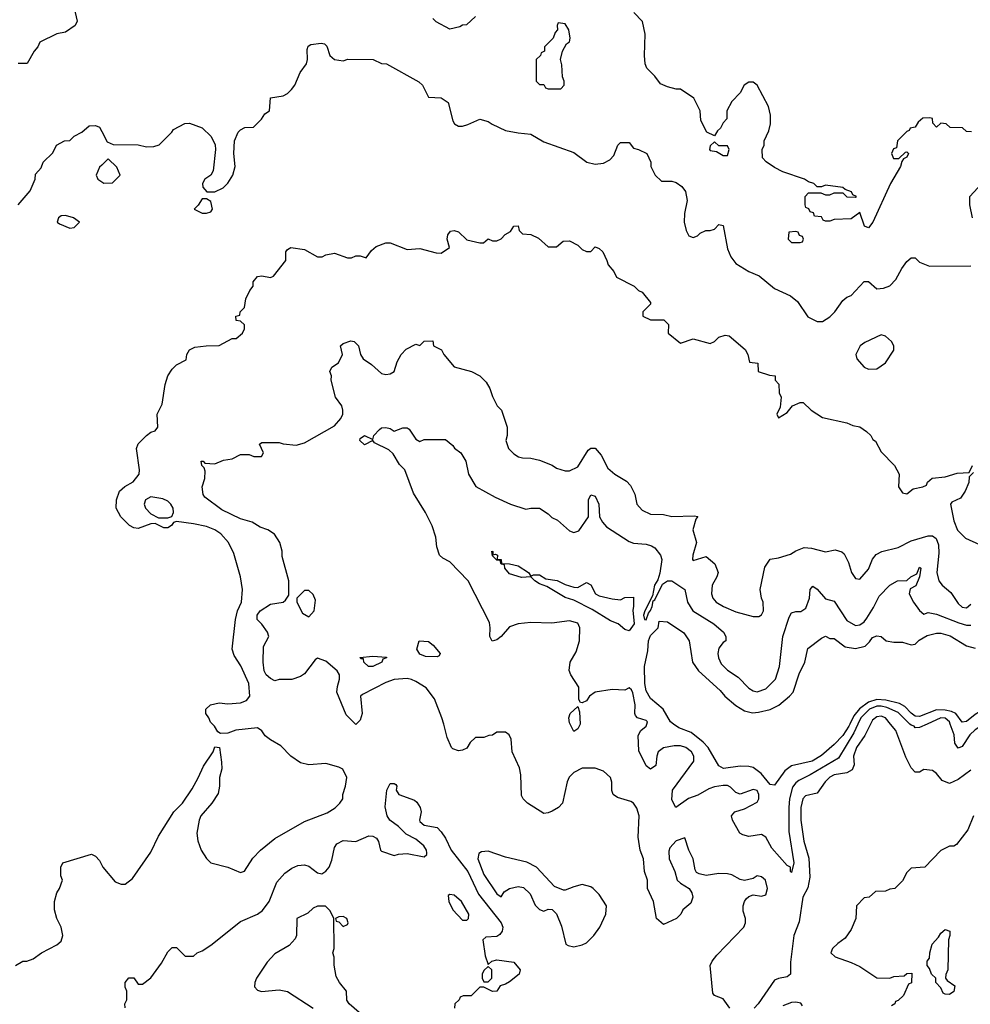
# Model space of a CAD drawing. Header units: inches. Extents: x 2348352 to 2479776, y 460422 to 613655.
# Tile 27 of 256: x 2389615 to 2394068, y 478688 to 483297. Entities that reach past the tile are written whole.
import ezdxf

# ---------------------------------------------------------------- set-up
doc = ezdxf.new("R2010")
doc.units = ezdxf.units.IN
doc.header["$MEASUREMENT"] = 0
for name, color, linetype in [('C3487', 7, 'Continuous'), ('C3488', 7, 'Continuous'), ('C3497', 7, 'Continuous'), ('C3498', 7, 'Continuous')]:
    doc.layers.add(name, color=color, linetype=linetype)

msp = doc.modelspace()

# ---------------------------------------------------------------- linework, layer by layer
at = {"layer": 'C3487', "color": 4, "elevation": 116}
msp.add_lwpolyline([(2389595.3, 478870), (2389630, 478890.5), (2389649.4, 478890.6), (2389679.3, 478900.7), (2389718, 478930), (2389790, 478966), (2389810, 478984.7), (2389817.2, 479010), (2389809, 479050), (2389789, 479090), (2389779, 479130), (2389779, 479170), (2389789, 479210), (2389802, 479230), (2389815.3, 479270), (2389808.7, 479290), (2389808.7, 479330), (2389818, 479350), (2389951.1, 479391.1), (2389970, 479382), (2389990, 479362), (2390000, 479340.2)], dxfattribs=at)
at = {"layer": 'C3488', "color": 4}
for points, elevation in [([(2390000, 483376.4), (2389987.3, 483372.7), (2389930, 483366), (2389886.3, 483353.7), (2389875.3, 483330), (2389884, 483290), (2389875.3, 483270), (2389830, 483238), (2389789, 483231), (2389710, 483192), (2389701.2, 483170), (2389684, 483150), (2389650, 483092), (2389608.7, 483091.3)], 128), ([(2389608.7, 482430), (2389664, 482496), (2389688, 482550), (2389690, 482574), (2389716.4, 482603.6), (2389726, 482630), (2389770, 482674), (2389788, 482710), (2389826, 482730), (2389850, 482732), (2389870, 482752), (2389906, 482770), (2389940.4, 482799.6), (2389970, 482802), (2389990, 482794), (2390000, 482774)], 124), ([(2390000, 482616), (2389990, 482606), (2389974, 482570), (2389982, 482550), (2390000, 482538.4)], 124)]:
    msp.add_lwpolyline(points, dxfattribs=dict(at, elevation=elevation))
at = {"layer": 'C3488', "color": 4, "elevation": 124}
msp.add_lwpolyline([(2389830, 482381.2), (2389810, 482379), (2389798, 482370), (2389791.3, 482350), (2389802, 482342), (2389850, 482321), (2389870, 482324.7), (2389895.3, 482350), (2389868, 482370)], close=True, dxfattribs=at)
at = {"layer": 'C3497', "color": 4}
for points, elevation in [([(2390000, 479340.2), (2390004.7, 479330), (2390062, 479262), (2390090, 479251.3), (2390110, 479251.3), (2390143.2, 479276.8), (2390230, 479401), (2390265.1, 479474.9), (2390337.2, 479590), (2390377.2, 479630), (2390422.5, 479697.5), (2390452.1, 479747.9), (2390476.5, 479803.5), (2390522, 479870), (2390530, 479894), (2390550.7, 479890.7), (2390561.4, 479821.4), (2390562, 479790), (2390550.8, 479750), (2390550.7, 479710), (2390544.5, 479675.5), (2390516, 479630), (2390464, 479570), (2390456.3, 479550), (2390445.5, 479490), (2390450, 479454), (2390464.7, 479410), (2390490.7, 479370.7), (2390510.8, 479350.8), (2390590, 479331), (2390650, 479304.7), (2390668.9, 479311.1), (2390707, 479373), (2390744, 479410), (2390810, 479464), (2390950, 479544), (2391054.8, 479585.2), (2391092.5, 479607.5), (2391115.3, 479630), (2391128.7, 479650), (2391128.7, 479670), (2391142, 479710), (2391148, 479750), (2391128.4, 479788.4), (2391110, 479798), (2391050, 479815.3), (2390970, 479809.2), (2390930, 479818), (2390885.2, 479850), (2390838.9, 479898.9), (2390790, 479926), (2390765.6, 479945.6), (2390750, 479968.7), (2390730, 479982), (2390628.2, 479971.8), (2390590, 479957.2), (2390555.3, 479955.3), (2390543.1, 479963.1), (2390528, 479990), (2390518, 480000)], 116), ([(2391192, 480000), (2391190, 479998), (2391188, 480000)], 112), ([(2392942, 478670), (2392910, 478714), (2392869, 478729), (2392861.2, 478741.2), (2392849.2, 478870), (2392858, 478890), (2392881, 478919), (2393006.6, 479050), (2393014.5, 479070), (2393014.5, 479090), (2393004.2, 479124.2), (2393004.2, 479150), (2393009.7, 479170.3), (2393018.3, 479181.7), (2393030, 479193.4), (2393050, 479200.5), (2393090, 479194), (2393110, 479201), (2393117, 479230), (2393109, 479270), (2393090, 479285.2), (2393070, 479289.2), (2393050, 479278), (2393010, 479267.3), (2392990, 479272), (2392950, 479294.5), (2392930, 479299.5), (2392890, 479300.9), (2392830, 479292), (2392798.4, 479298.4), (2392785.8, 479305.8), (2392778.4, 479318.4), (2392769.3, 479370), (2392749.2, 479410), (2392730, 479468), (2392690, 479454), (2392659.8, 479420.2), (2392655.3, 479404.7), (2392657.3, 479370), (2392684, 479310), (2392694.8, 479270), (2392710, 479254.8), (2392750.5, 479230.5), (2392762.8, 479210), (2392767.3, 479190), (2392758, 479162), (2392722, 479130), (2392712, 479110), (2392692, 479090), (2392630, 479062), (2392598, 479090), (2392584, 479170), (2392555.3, 479230), (2392555.3, 479270), (2392541.2, 479310), (2392537.2, 479370), (2392521.2, 479410), (2392512.7, 479470), (2392516.2, 479570), (2392506, 479606), (2392490, 479629.2), (2392477.6, 479637.6), (2392416, 479656), (2392395.3, 479670), (2392388.9, 479688.9), (2392388.9, 479728.9), (2392382, 479750), (2392350, 479779), (2392310, 479794), (2392250, 479793.2), (2392210, 479774), (2392188.3, 479751.7), (2392178.8, 479730), (2392157.3, 479630), (2392138.8, 479610), (2392110, 479592.3), (2392090, 479584), (2392070, 479582), (2391994, 479630), (2391974, 479650), (2391966.3, 479666.3), (2391962, 479762), (2391956, 479796), (2391922, 479870), (2391918, 479930), (2391908, 479950), (2391890, 479962), (2391850, 479962), (2391830, 479948), (2391812.7, 479947.3), (2391790, 479938), (2391750, 479938), (2391725.4, 479914.6), (2391710, 479888), (2391690, 479878), (2391670, 479875.3), (2391644.7, 479884.7), (2391638, 479890), (2391618, 479938), (2391601.3, 480000)], 112), ([(2392239.7, 480000), (2392230, 479978), (2392210, 479966), (2392193, 480000)], 108), ([(2393541.2, 480000), (2393521.7, 479958.3), (2393450, 479840.7), (2393318.2, 479761.8), (2393264.1, 479735.9), (2393250, 479725.1), (2393235.6, 479704.4), (2393220.2, 479650), (2393216.9, 479610), (2393217.2, 479497.2), (2393241, 479350), (2393230, 479306), (2393226, 479310), (2393226, 479330), (2393210, 479338), (2393138.6, 479418.6), (2393109.2, 479470), (2393090, 479483.7), (2393030, 479474), (2393002, 479482), (2392988.7, 479490), (2392954, 479550), (2392949, 479570), (2392964, 479590), (2393010, 479604), (2393070, 479634.8), (2393077.6, 479650), (2393077.6, 479670), (2393070, 479689), (2393050, 479694), (2392990, 479672.3), (2392970, 479679.3), (2392944.2, 479704.2), (2392930, 479711.8), (2392910, 479713.3), (2392870, 479706), (2392842.3, 479697.7), (2392792.1, 479667.9), (2392748.4, 479651.6), (2392689, 479609), (2392670, 479646), (2392673.2, 479690), (2392773.1, 479826.9), (2392772.3, 479850), (2392761.2, 479870), (2392735.3, 479890), (2392710, 479898), (2392681.4, 479898.6), (2392630, 479889), (2392606, 479870), (2392598.8, 479850), (2392594, 479806), (2392570, 479789.2), (2392550, 479804), (2392515.5, 479875.5), (2392512.7, 479947.3), (2392524, 479970), (2392549, 479990), (2392552.5, 480000)], 108), ([(2393503.4, 480000), (2393498.6, 479990), (2393470, 479946.6), (2393430, 479904.2), (2393370, 479852.3), (2393327.2, 479827.2), (2393230, 479805.2), (2393198.5, 479781.5), (2393150, 479714), (2393130, 479717.2), (2393088.3, 479768.3), (2393050, 479797), (2393030, 479802), (2392990, 479802.7), (2392912.3, 479792.3), (2392890, 479804), (2392839.6, 479890), (2392815.8, 479915.8), (2392760.4, 479960.4), (2392702.8, 479982.8), (2392677.4, 480000)], 104), ([(2393600.6, 480000), (2393572.9, 479947.1), (2393534.4, 479890), (2393521.3, 479850), (2393523, 479810), (2393514.4, 479785.6), (2393490, 479772.3), (2393430, 479762), (2393410, 479751.6), (2393388, 479730), (2393350, 479677.2), (2393295.9, 479664.1), (2393283, 479650), (2393274.4, 479610), (2393274.4, 479550), (2393288.1, 479451.9), (2393311.8, 479371.8), (2393316.7, 479283.3), (2393307.1, 479232.9), (2393283.1, 479190), (2393265.5, 479074.5), (2393241.3, 479010), (2393226.2, 478886.2), (2393226, 478830), (2393210, 478817.2), (2393170, 478809.6), (2393150, 478800.9), (2393074, 478690), (2393054.9, 478670)], 112), ([(2394070, 479784), (2394010, 479741.2), (2393970, 479721.2), (2393936.5, 479736.5), (2393910, 479768.7), (2393890, 479782), (2393850, 479788), (2393830, 479775.3), (2393810, 479775.3), (2393790, 479795.3), (2393764.9, 479844.9), (2393719.3, 479970), (2393694.3, 480000)], 112), ([(2393865.1, 480000), (2393830, 479984), (2393810, 479982), (2393804, 479990), (2393790, 479995.1), (2393785.1, 480000)], 108), ([(2394140.9, 480000), (2394130, 479997.6), (2394090, 479973.6), (2394064.9, 479950), (2394030, 479895.1), (2394010, 479887), (2393995.6, 479910), (2393991.5, 479950), (2393973.1, 480000)], 108), ([(2390108.7, 478671.3), (2390108, 478690), (2390118, 478710), (2390118, 478750), (2390108.7, 478768.7), (2390109.1, 478790.9), (2390127.3, 478812.7), (2390150, 478812), (2390170, 478782), (2390190, 478782), (2390230, 478812), (2390279.3, 478880.7), (2390310, 478934), (2390330, 478954), (2390350, 478954), (2390390, 478914), (2390430, 478914), (2390446, 478930), (2390470, 478938), (2390510, 478964.7), (2390650, 479076), (2390730, 479111), (2390752.1, 479127.9), (2390784, 479170), (2390820.2, 479259.8), (2390858, 479302), (2390890, 479326), (2390918, 479338), (2390950, 479341), (2390970, 479334.8), (2391010, 479304), (2391030, 479298.8), (2391050, 479311), (2391065.2, 479330), (2391077.5, 479362.5), (2391090, 479422), (2391100.9, 479439.1), (2391130, 479454.8), (2391190, 479450.7), (2391250, 479477.3), (2391270, 479476), (2391286.8, 479466.8), (2391296, 479450), (2391304.7, 479410), (2391310, 479404.7), (2391370, 479384.7), (2391390, 479391.3), (2391430, 479394.8), (2391510, 479378), (2391522, 479390), (2391522, 479398), (2391521.2, 479410), (2391509, 479430), (2391470, 479460.9), (2391425.1, 479485.1), (2391390, 479520.9), (2391349.6, 479549.6), (2391336.2, 479570), (2391327.2, 479612.8), (2391335.3, 479690), (2391350, 479722), (2391370, 479722), (2391376.9, 479716.9), (2391382, 479710), (2391378, 479690), (2391391.3, 479670), (2391463.9, 479643.9), (2391475.1, 479635.1), (2391490.8, 479610), (2391496, 479590), (2391487.3, 479550), (2391490, 479544.7), (2391510, 479527.3), (2391570, 479516), (2391590, 479496), (2391610, 479466.8), (2391635.5, 479410), (2391714.4, 479310), (2391763.8, 479203.8), (2391870.6, 479070), (2391878.8, 479050), (2391874.8, 479030), (2391864.5, 479015.5), (2391850, 479005.2), (2391798, 479002), (2391784.7, 478990), (2391796, 478916), (2391810, 478874), (2391826, 478890), (2391850, 478896), (2391930, 478886), (2391959.1, 478850), (2391954.8, 478830), (2391910, 478794), (2391890, 478782), (2391865.4, 478774.6), (2391850.7, 478749.3), (2391830, 478749), (2391790, 478768), (2391770, 478768), (2391730, 478728), (2391692.7, 478727.3), (2391678, 478722), (2391674, 478710), (2391654, 478690), (2391652, 478670)], 112), ([(2394082, 479570), (2394055.3, 479504.7), (2394003.6, 479436.4), (2393990, 479428), (2393970, 479428), (2393930, 479408), (2393854, 479330), (2393790, 479326), (2393770, 479306), (2393750, 479266), (2393714, 479230), (2393690, 479228), (2393670, 479218), (2393623.6, 479216.4), (2393594, 479190), (2393570, 479186), (2393534, 479150), (2393531.3, 479090), (2393510, 479038), (2393482, 478998), (2393446.4, 478973.6), (2393422, 478950), (2393414, 478930), (2393434, 478910), (2393510, 478884.7), (2393550, 478864.7), (2393630, 478812), (2393690, 478811.3), (2393710, 478818), (2393758, 478822), (2393770, 478832), (2393794, 478834), (2393791.6, 478788.4), (2393778, 478782), (2393754, 478730), (2393730, 478706), (2393718, 478702), (2393714, 478690), (2393698, 478682)], 116), ([(2391229, 478630), (2391158, 478690), (2391147.3, 478707.3), (2391146, 478750), (2391114, 478790), (2391098, 478818), (2391088.9, 478871.1), (2391088.4, 478908.4), (2391082, 478930), (2391088, 478950), (2391086, 479090), (2391070, 479126), (2391047.3, 479147.3), (2391010, 479148), (2390990, 479138), (2390965.4, 479114.6), (2390914, 479090), (2390912, 479010), (2390905.4, 478994.6), (2390876.8, 478963.2), (2390810, 478925.2), (2390773.8, 478886.2), (2390724.9, 478810), (2390716.3, 478790), (2390714.8, 478770), (2390730, 478754.8), (2390748.3, 478748.3), (2390830, 478756.4), (2390870, 478748.2), (2390990, 478670.6)], 112), ([(2393282, 478682), (2393273.6, 478693.6), (2393250, 478699), (2393230, 478697.2), (2393190, 478681.2)], 116)]:
    msp.add_lwpolyline(points, dxfattribs=dict(at, elevation=elevation))
for points, elevation in [([(2391810, 479405.2), (2391778, 479402), (2391765.4, 479394.6), (2391761, 479370), (2391790, 479296), (2391850, 479206), (2391870, 479192), (2391884.5, 479215.5), (2391909.6, 479230.4), (2391950, 479239.3), (2391974.6, 479234.6), (2392006, 479206), (2392030, 479152), (2392050, 479132), (2392070, 479124.7), (2392090, 479134), (2392110, 479132), (2392130, 479112), (2392153.7, 479053.7), (2392174, 478970), (2392183.6, 478963.6), (2392210, 478958), (2392250, 478966), (2392270, 478976), (2392304, 479010), (2392332.7, 479050), (2392361.2, 479110), (2392364, 479150), (2392330, 479202), (2392302, 479230), (2392290, 479239), (2392250, 479248.7), (2392210, 479239), (2392170, 479222), (2392163.1, 479223.1), (2392120.2, 479240.2), (2392035.3, 479330), (2391990, 479354), (2391890, 479377.2)], 116), ([(2391630, 479202), (2391622.8, 479197.2), (2391626, 479170), (2391644.7, 479130), (2391690, 479082), (2391710, 479082), (2391718, 479090), (2391719, 479110), (2391684, 479170), (2391650, 479199)], 112), ([(2391130, 479099), (2391110, 479098), (2391094, 479090), (2391098, 479078), (2391110, 479074), (2391130, 479052), (2391150, 479062), (2391154, 479070), (2391148, 479090)], 112), ([(2393970, 478734), (2393950, 478735.3), (2393941.2, 478741.2), (2393930, 478766), (2393906, 478790), (2393906, 478810), (2393886, 478830), (2393876.4, 478856.4), (2393866, 478870), (2393866, 478890), (2393876.4, 478903.6), (2393878, 478930), (2393888.7, 478970), (2393918, 479002), (2393930, 479022), (2393950, 479038), (2393972, 479030), (2393972, 479010), (2393964.7, 478990), (2393962, 478850), (2393952.7, 478827.3), (2393952, 478810), (2393959.6, 478799.6), (2393994.4, 478774.4), (2393990, 478749)], 116), ([(2391810, 478866), (2391790, 478846), (2391782, 478830), (2391782, 478810), (2391790, 478794), (2391810, 478794), (2391826, 478810), (2391826, 478850)], 112)]:
    msp.add_lwpolyline(points, close=True, dxfattribs=dict(at, elevation=elevation))
at = {"layer": 'C3498', "color": 4}
for points, elevation in [([(2391750, 483312), (2391707.3, 483272.7), (2391690, 483272), (2391676.4, 483263.6), (2391630, 483252), (2391566.4, 483286.4), (2391550, 483302)], 128), ([(2394072.7, 482772.7), (2394050, 482774), (2394031.6, 482791.6), (2393972.7, 482792.7), (2393954, 482810), (2393930, 482812), (2393910, 482794), (2393892.7, 482812.7), (2393890, 482834), (2393878, 482838), (2393844.7, 482835.3), (2393823.1, 482816.9), (2393810, 482794), (2393786, 482790), (2393782, 482778), (2393770, 482774), (2393726, 482730), (2393722, 482698), (2393708, 482692), (2393698, 482670), (2393707.3, 482647.3), (2393732.7, 482647.3), (2393763.6, 482676.4), (2393770, 482678), (2393778, 482670), (2393770, 482654), (2393754.6, 482645.4), (2393747.3, 482632.7), (2393741.2, 482610), (2393694.5, 482530), (2393611.4, 482348.6), (2393590, 482322), (2393571.3, 482331.3), (2393550, 482394), (2393510, 482364.7), (2393430, 482362), (2393410, 482354), (2393390, 482354), (2393378, 482358), (2393370, 482374), (2393338, 482378), (2393332.7, 482392.7), (2393318, 482398), (2393312, 482412), (2393298, 482418), (2393294, 482430), (2393294, 482470), (2393310, 482486), (2393367.3, 482487.3), (2393390, 482478), (2393410, 482478), (2393430, 482486), (2393470, 482486), (2393490, 482468), (2393530, 482466), (2393534, 482470), (2393518, 482478), (2393511.6, 482491.6), (2393482, 482502), (2393471.1, 482511.1), (2393390, 482522), (2393370, 482514), (2393350, 482514), (2393334, 482530), (2393310, 482538), (2393290.7, 482550.7), (2393190, 482584.7), (2393150, 482604.7), (2393111.6, 482631.6), (2393094, 482650), (2393092, 482690), (2393102, 482710), (2393102, 482730), (2393123.6, 482776.4), (2393131.3, 482810), (2393131.3, 482850), (2393122, 482890), (2393070, 482991.3), (2393050, 483004.7), (2393030, 483004.7), (2393008.9, 482991.1), (2392990, 482954), (2392950, 482914), (2392928, 482870), (2392927.3, 482832.7), (2392910, 482814), (2392898, 482790), (2392883.1, 482776.9), (2392870, 482754), (2392834, 482770), (2392805.4, 482825.4), (2392802, 482870), (2392772, 482930), (2392710, 482972), (2392690, 482972), (2392650, 482982), (2392616.9, 482996.9), (2392590, 483032), (2392552, 483070), (2392544.7, 483090), (2392541, 483130), (2392544.7, 483230), (2392531.6, 483288.4), (2392492, 483330)], 128), ([(2390000, 482774), (2390024.7, 482724.7), (2390052.7, 482712.7), (2390170, 482711.3), (2390210, 482702), (2390243.6, 482703.6), (2390268.9, 482711.1), (2390328, 482770), (2390336.4, 482783.6), (2390388.4, 482811.6), (2390410, 482812), (2390470, 482791.3), (2390512, 482750), (2390531.1, 482711.1), (2390532, 482690), (2390522, 482590), (2390511.3, 482568.7), (2390482, 482550), (2390472, 482530), (2390472.7, 482512.7), (2390492, 482492), (2390510, 482491.3), (2390530, 482491.3), (2390568, 482510), (2390590, 482532), (2390614, 482570), (2390624, 482610), (2390619, 482670), (2390622, 482730), (2390638, 482770), (2390650, 482782), (2390670, 482792), (2390710, 482794), (2390748.4, 482831.6), (2390763.1, 482856.9), (2390786, 482870), (2390790, 482932), (2390850, 482941), (2390870, 482951), (2390889, 482970), (2390904, 482990), (2390929.2, 483050), (2390958.4, 483090), (2390963.6, 483110), (2390962.4, 483157.6), (2390967.2, 483172.8), (2390978.6, 483181.4), (2391027.5, 483187.5), (2391043.5, 483183.5), (2391053.7, 483173.7), (2391068, 483130), (2391090, 483111.3), (2391130, 483104.7), (2391151.6, 483111.6), (2391271.1, 483111.1), (2391310, 483092), (2391334, 483090), (2391485.4, 483005.4), (2391502, 482990), (2391530, 482934), (2391590, 482931.3), (2391622, 482910), (2391643.5, 482823.5), (2391652, 482810), (2391670, 482798), (2391690, 482798), (2391714, 482806), (2391770, 482831.3), (2391810, 482821), (2391827.9, 482807.9), (2391890, 482778.8), (2391950, 482766.8), (2392010, 482761), (2392070, 482724.7), (2392210, 482676), (2392270.9, 482630.9), (2392310, 482621), (2392350, 482626), (2392378.6, 482641.4), (2392398, 482662), (2392417, 482710), (2392430, 482721.6), (2392470, 482722), (2392490, 482696), (2392514, 482690), (2392552, 482670), (2392572, 482630), (2392572, 482610), (2392592, 482570), (2392621, 482541), (2392670, 482540.5), (2392690, 482535.5), (2392716.7, 482516.7), (2392733, 482493), (2392742, 482450), (2392729, 482390), (2392727.6, 482350), (2392736.3, 482310), (2392750, 482284.7), (2392770, 482278), (2392790, 482284.7), (2392802.7, 482297.3), (2392829.4, 482310.6), (2392850, 482310.7), (2392870, 482317.3), (2392890, 482338), (2392910, 482334), (2392930, 482224.7), (2392946.4, 482186.4), (2392970, 482156), (2393030, 482118.8), (2393078.5, 482098.5), (2393150, 482038.8), (2393224.9, 482004.9), (2393257.5, 481977.5), (2393306.2, 481906.2), (2393350, 481884), (2393375.5, 481884.5), (2393410, 481906.8), (2393432.7, 481930), (2393470, 481982), (2393490, 481998), (2393510, 482006), (2393570, 482071.3), (2393590, 482071.3), (2393630, 482038), (2393660.4, 482039.6), (2393690, 482051.3), (2393718.6, 482081.4), (2393746.8, 482133.2), (2393770, 482164.7), (2393790, 482182), (2393810, 482182), (2393830, 482162), (2393876.4, 482143.6), (2394070, 482144.7)], 124), ([(2390000, 482538.4), (2390010, 482532), (2390050, 482534), (2390086, 482570), (2390070, 482606), (2390030, 482646), (2390000, 482616)], 124), ([(2394078, 482370), (2394064.7, 482430), (2394064.7, 482470), (2394122, 482530)], 128), ([(2390518, 480000), (2390509, 480009), (2390502, 480030), (2390488, 480050), (2390488, 480070), (2390509.4, 480090.6), (2390550, 480099.1), (2390590, 480095.5), (2390650, 480098.8), (2390678, 480110), (2390694, 480130), (2390689.2, 480190), (2390651.9, 480271.9), (2390620.5, 480320.5), (2390611.3, 480350), (2390625.6, 480490), (2390636.2, 480530), (2390654.5, 480570), (2390659.3, 480630), (2390649.4, 480689.4), (2390618.6, 480798.6), (2390593.2, 480850), (2390557.2, 480890), (2390529.6, 480909.6), (2390490, 480924.5), (2390430, 480938), (2390350, 480949), (2390336, 480944), (2390326, 480930), (2390310, 480919.3), (2390290, 480918), (2390250, 480939), (2390230, 480937.2), (2390170, 480915.1), (2390150, 480918.7), (2390129.8, 480929.8), (2390089.8, 480969.8), (2390068, 481010), (2390068.2, 481050), (2390082.9, 481090), (2390108.3, 481111.7), (2390146.2, 481133.8), (2390175.1, 481170), (2390177, 481190), (2390162, 481290), (2390170, 481311.3), (2390210, 481351), (2390230, 481366), (2390250, 481372), (2390262, 481390), (2390259, 481450), (2390282, 481498), (2390297.2, 481590), (2390309.4, 481630.6), (2390330, 481662), (2390350, 481682), (2390395.3, 481704.7), (2390398, 481730), (2390410, 481752), (2390436.4, 481763.6), (2390489.1, 481770.9), (2390550, 481771.3), (2390610, 481804.7), (2390630, 481804.7), (2390659, 481830), (2390668.7, 481850), (2390668, 481868), (2390650, 481886), (2390628.9, 481888.9), (2390628, 481910), (2390646, 481914), (2390648, 481930), (2390668, 481950), (2390675.3, 481990), (2390694, 482030), (2390708.7, 482050), (2390708.7, 482070), (2390730, 482094.8), (2390750, 482098.8), (2390790, 482091), (2390804, 482096), (2390862, 482170), (2390862, 482210), (2390870, 482222), (2390886, 482230), (2390950, 482221), (2391010, 482186.8), (2391032.7, 482187.3), (2391050, 482196), (2391090, 482204.7), (2391150, 482182), (2391170, 482182), (2391190, 482192), (2391210, 482192), (2391238, 482182), (2391263.1, 482216.9), (2391284.7, 482235.3), (2391330, 482252), (2391350, 482252), (2391430, 482222), (2391490, 482226), (2391565.4, 482205.4), (2391590, 482204.7), (2391628.7, 482230), (2391618, 482270), (2391620.9, 482290), (2391632.7, 482307.3), (2391650, 482310.8), (2391670, 482304), (2391710, 482266.8), (2391770, 482252), (2391787.3, 482252.7), (2391810, 482272), (2391830, 482262), (2391850, 482262), (2391870, 482272), (2391889.1, 482290.9), (2391914, 482306), (2391930, 482331.3), (2391950, 482332), (2391954, 482310), (2391970, 482294), (2392010, 482292), (2392046, 482274), (2392090, 482234), (2392130, 482234), (2392160.4, 482259.6), (2392190, 482262), (2392230, 482242), (2392250, 482222), (2392270, 482212), (2392290, 482212), (2392310, 482234), (2392330, 482226), (2392346, 482210), (2392366, 482170), (2392371, 482150), (2392398.8, 482118.8), (2392410, 482092), (2392494, 482050), (2392514, 482030), (2392530, 482022), (2392570, 481974), (2392570, 481966), (2392534, 481930), (2392534, 481910), (2392570, 481892), (2392632.7, 481892.7), (2392654, 481870), (2392652, 481830), (2392710, 481782.8), (2392770, 481803), (2392850, 481782), (2392868.9, 481791.1), (2392890, 481811.3), (2392920.2, 481819.8), (2392938, 481818), (2393012.8, 481752.8), (2393026, 481730), (2393034, 481694), (2393072, 481690), (2393074, 481650), (2393127.3, 481632.7), (2393154, 481630), (2393154, 481610), (2393171.6, 481591.6), (2393172, 481550), (2393182, 481530), (2393176.9, 481483.1), (2393162, 481450), (2393170, 481434), (2393210, 481458), (2393235.3, 481490), (2393270, 481506), (2393284.7, 481504.7), (2393322, 481470), (2393375.3, 481435.3), (2393490, 481410.8), (2393518, 481398), (2393550, 481390.7), (2393582, 481370), (2393602, 481350), (2393611.6, 481331.6), (2393623.6, 481323.6), (2393650, 481274), (2393712, 481210), (2393734, 481170), (2393732, 481110), (2393750, 481082), (2393770, 481078), (2393799.3, 481100.7), (2393846, 481110), (2393862, 481118), (2393867.3, 481132.7), (2393888.9, 481151.1), (2393950, 481158), (2394005.6, 481174.4), (2394062, 481178), (2394078, 481210)], 116), ([(2391188, 480000), (2391143.9, 480043.9), (2391101.2, 480150), (2391103.7, 480176.3), (2391114, 480210), (2391114, 480230), (2391102, 480250), (2391050, 480294), (2391010, 480308), (2390999.6, 480300.4), (2390950, 480235.3), (2390930, 480222), (2390890, 480208), (2390830, 480208), (2390810, 480202), (2390790, 480214), (2390769.5, 480230), (2390760.9, 480250), (2390755.1, 480290), (2390757.2, 480362.8), (2390782, 480410), (2390775.3, 480430), (2390750, 480468), (2390728, 480490), (2390728, 480510), (2390742, 480530), (2390790, 480562), (2390849, 480571), (2390860.4, 480579.6), (2390876.4, 480603.6), (2390875.3, 480670), (2390844.7, 480784.7), (2390844, 480810), (2390834, 480850), (2390809.1, 480889.1), (2390778, 480910), (2390742, 480922), (2390704.7, 480944.7), (2390650, 480960.9), (2390562.3, 481002.3), (2390482.4, 481062.4), (2390474.5, 481074.5), (2390469.5, 481110), (2390482.7, 481150), (2390484, 481184), (2390479, 481199), (2390468.7, 481210), (2390466, 481230), (2390474, 481230), (2390482, 481222), (2390530, 481218), (2390570, 481236), (2390610, 481242), (2390650, 481262), (2390690, 481262), (2390712.7, 481252.7), (2390747.3, 481252.7), (2390758, 481270), (2390738, 481310), (2390750, 481318), (2390830, 481318), (2390850, 481311.3), (2390910, 481306), (2390950, 481316), (2391090, 481396), (2391119, 481430), (2391129, 481450), (2391129, 481470), (2391124, 481490), (2391095.3, 481530), (2391074, 481610), (2391075.3, 481630), (2391068.7, 481650), (2391078, 481670), (2391108.7, 481691.3), (2391128, 481730), (2391118, 481770), (2391130, 481782), (2391165.6, 481794.4), (2391182, 481790), (2391202, 481770), (2391211, 481730), (2391224.7, 481710), (2391263, 481683), (2391310, 481641), (2391330, 481636), (2391350, 481638.8), (2391368.7, 481650), (2391384, 481696), (2391402, 481730), (2391424.8, 481755.2), (2391470, 481778), (2391490, 481772), (2391510, 481792), (2391550, 481794), (2391554, 481770), (2391591.1, 481751.1), (2391602, 481730), (2391650, 481672), (2391730.7, 481650.7), (2391770.6, 481630.6), (2391799.8, 481599.8), (2391818, 481570), (2391830, 481534), (2391852, 481490), (2391871.3, 481470), (2391898, 481390), (2391898, 481350), (2391892.7, 481327.3), (2391904.7, 481290), (2391930, 481264.7), (2391951.1, 481251.1), (2391970, 481246), (2392010, 481244.7), (2392050, 481236), (2392110, 481211.3), (2392130, 481198), (2392170, 481184.7), (2392190, 481184.7), (2392230, 481204.7), (2392277.2, 481282.8), (2392290, 481292), (2392310, 481291.3), (2392338.4, 481258.4), (2392370, 481198), (2392402, 481170), (2392456.9, 481136.9), (2392476.9, 481116.9), (2392496.9, 481076.9), (2392506, 481030), (2392530, 481001), (2392570, 480982.8), (2392630, 480981), (2392670, 480971.3), (2392774.8, 480974.8), (2392791, 480971), (2392781.4, 480958.6), (2392768, 480910), (2392786, 480850), (2392767.7, 480790), (2392766, 480770), (2392770, 480766), (2392830, 480784.7), (2392871, 480750), (2392886, 480710), (2392881, 480690), (2392858.8, 480650), (2392854.8, 480610), (2392861, 480590), (2392878, 480570), (2392911.3, 480550), (2392970, 480525.5), (2393050, 480502.8), (2393076.5, 480503.5), (2393090, 480512), (2393099, 480530), (2393097.2, 480570), (2393089.2, 480590), (2393082.7, 480630), (2393105.2, 480734.8), (2393130, 480772), (2393170, 480778), (2393224.7, 480795.3), (2393250, 480811), (2393290, 480826), (2393324, 480824), (2393390, 480806), (2393435.3, 480815.3), (2393466.4, 480806.4), (2393477.3, 480797.3), (2393496.8, 480756.8), (2393511.3, 480710), (2393530, 480682), (2393550, 480678), (2393590, 480724.7), (2393610, 480772), (2393626.3, 480793.7), (2393652.9, 480807.1), (2393730, 480826.8), (2393790, 480858), (2393870, 480881), (2393890, 480881), (2393908.1, 480868.1), (2393919.1, 480839.1), (2393920.3, 480799.7), (2393910.6, 480710), (2393920.7, 480670), (2393936, 480650), (2393976.4, 480616.4), (2394010, 480564), (2394030, 480548), (2394050, 480544.9), (2394070, 480561)], 112), ([(2392552.5, 480000), (2392556, 480010), (2392550, 480017.2), (2392509.3, 480029.3), (2392500.1, 480040.1), (2392496, 480050), (2392498, 480090), (2392486.3, 480146.3), (2392480.2, 480160.2), (2392470, 480169), (2392450, 480159.3), (2392390, 480162.4), (2392310.4, 480149.6), (2392284, 480130), (2392270, 480109.2), (2392250, 480099), (2392241.2, 480101.2), (2392234.6, 480114.6), (2392233.4, 480173.4), (2392197.2, 480230), (2392189.3, 480250.7), (2392193.2, 480290), (2392221.5, 480338.5), (2392237.2, 480390), (2392239.3, 480450), (2392230, 480472.7), (2392190, 480483.7), (2392107.5, 480472.5), (2392010, 480475.1), (2391950.8, 480469.2), (2391910, 480455.3), (2391870.4, 480409.6), (2391850, 480394), (2391828.9, 480388.9), (2391817.2, 480410), (2391819.3, 480450), (2391815.5, 480475.5), (2391716, 480670), (2391630, 480759), (2391596.5, 480776.5), (2391582, 480790), (2391569.3, 480829.3), (2391564.7, 480875.3), (2391547.2, 480927.2), (2391516, 480990), (2391460.1, 481080.1), (2391419.5, 481190), (2391394.5, 481214.5), (2391364.2, 481264.2), (2391343.8, 481283.8), (2391276.5, 481316.5), (2391270, 481328), (2391230, 481307), (2391207.9, 481327.9), (2391210, 481336), (2391230, 481350.5), (2391270, 481332), (2391274.5, 481350), (2391301, 481379), (2391310, 481386), (2391330, 481388.2), (2391350, 481384), (2391370, 481371), (2391410, 481386), (2391430, 481386), (2391439.8, 481379.8), (2391470, 481334), (2391490, 481322), (2391510, 481332), (2391610, 481332), (2391643.6, 481303.6), (2391651.6, 481291.6), (2391682, 481270), (2391704.7, 481230), (2391718, 481170), (2391751.6, 481111.6), (2391842, 481062), (2391914, 481030), (2391986.4, 481006.4), (2392010, 481011.3), (2392050, 481011.3), (2392090, 480984.7), (2392107.3, 480967.3), (2392133.7, 480953.7), (2392190, 480904.7), (2392210, 480896), (2392234.8, 480905.2), (2392279, 480970), (2392278.7, 481050), (2392290, 481073.4), (2392310, 481066.8), (2392327.7, 481030), (2392330.6, 480970.6), (2392344.5, 480944.5), (2392363.5, 480923.5), (2392470, 480854.8), (2392490, 480846.8), (2392550, 480842.8), (2392574.4, 480834.4), (2392590, 480824.7), (2392617.3, 480790), (2392622.4, 480770), (2392613.3, 480706.7), (2392604.8, 480675.2), (2392588.9, 480650), (2392579.3, 480600.7), (2392543.1, 480530), (2392537.3, 480510), (2392542, 480490), (2392550, 480487.3), (2392560.1, 480519.9), (2392570, 480531), (2392576.9, 480550), (2392582.7, 480577.3), (2392590, 480581), (2392625.4, 480654.6), (2392649.6, 480670.4), (2392670, 480670.7), (2392730.4, 480630.4), (2392743, 480570), (2392767.7, 480530), (2392866, 480470), (2392911.3, 480430), (2392922, 480410), (2392922, 480390), (2392910, 480382), (2392890, 480355.3), (2392884.9, 480330), (2392888, 480310), (2392901.4, 480281.4), (2392930, 480253), (2392979.9, 480219.9), (2393030, 480167.7), (2393050, 480155.5), (2393070, 480150.5), (2393110, 480164.9), (2393155.1, 480210), (2393174, 480270), (2393189.5, 480410), (2393218.9, 480501.1), (2393230, 480521), (2393250, 480527.3), (2393273.6, 480526.4), (2393297.4, 480542.6), (2393314.5, 480590), (2393317.2, 480630), (2393330, 480646), (2393350, 480631), (2393390, 480586), (2393430, 480576), (2393490, 480484.9), (2393530, 480462), (2393550, 480464.9), (2393570, 480479.1), (2393583.7, 480496.3), (2393614.7, 480545.3), (2393641, 480599), (2393690, 480651), (2393726, 480670), (2393770, 480671.3), (2393788.7, 480690), (2393817.2, 480702.8), (2393830, 480734), (2393836, 480730), (2393830, 480688.7), (2393812.3, 480647.7), (2393786.4, 480633.6), (2393781, 480610), (2393801, 480570), (2393830, 480532), (2393850, 480514), (2393870, 480522), (2393910, 480514.8), (2394013.3, 480473.3), (2394050, 480463.1), (2394070, 480463.1)], 108), ([(2394082, 481178), (2394062.8, 481157.2), (2394060.5, 481130), (2394043.7, 481090), (2394022, 481058), (2393981.6, 481038.4), (2393974.8, 481030), (2393990, 480952), (2394007.5, 480907.5), (2394044.7, 480870), (2394110, 480841)], 116), ([(2392677.4, 480000), (2392662.7, 480010), (2392629.5, 480069.5), (2392570, 480119), (2392550, 480155.3), (2392543.5, 480190), (2392542.3, 480270), (2392556.9, 480343.1), (2392560.8, 480390), (2392570, 480414.4), (2392605.2, 480450), (2392610, 480482), (2392650, 480478), (2392726.4, 480426.4), (2392751, 480390), (2392766, 480290), (2392794, 480250), (2392896.5, 480156.5), (2392918, 480130), (2392970, 480086.7), (2393010, 480062), (2393046.8, 480053.2), (2393075.2, 480055.2), (2393130, 480069), (2393170.7, 480089.3), (2393220.9, 480130), (2393238, 480150), (2393265.4, 480234.6), (2393293.2, 480290), (2393306.6, 480353.4), (2393370, 480402), (2393390, 480411), (2393410, 480401), (2393430, 480401), (2393481.4, 480361.4), (2393530, 480354), (2393575.1, 480364.9), (2393595.6, 480384.4), (2393610, 480406), (2393630, 480413), (2393650.5, 480410.5), (2393674, 480390), (2393710, 480382.8), (2393750, 480382.8), (2393790, 480371), (2393810, 480374.8), (2393827.8, 480392.2), (2393864.9, 480415.1), (2393910, 480425.3), (2393930, 480425.3), (2393972.5, 480412.5), (2394050, 480366), (2394090, 480355.5)], 104), ([(2391601.3, 480000), (2391593.2, 480030), (2391557.5, 480117.5), (2391519, 480170), (2391470, 480199.3), (2391450, 480209.2), (2391430, 480212.7), (2391370, 480209.2), (2391330, 480195.1), (2391221.4, 480138.6), (2391211.3, 480130), (2391218.8, 480050), (2391210, 480018), (2391192, 480000)], 112), ([(2392193, 480000), (2392190, 480006), (2392186.6, 480030), (2392194, 480050), (2392230, 480082), (2392238, 480058), (2392239.8, 480000.2), (2392239.7, 480000)], 108), ([(2394257.7, 480000), (2394225.4, 480065.4), (2394198.2, 480078.2), (2394170, 480080.4), (2394130.6, 480070), (2394090, 480045.1), (2394050, 480011.8), (2394030, 480009.6), (2394000.5, 480050), (2393979.4, 480059.4), (2393950, 480065.4), (2393910, 480066.2), (2393830, 480036.1), (2393810, 480037.2), (2393790, 480051.2), (2393761.7, 480081.7), (2393736.6, 480096.6), (2393672.7, 480112.7), (2393630, 480115), (2393590, 480102.9), (2393548.4, 480071.6), (2393521.5, 480038.5), (2393503.4, 480000)], 104), ([(2393785.1, 480000), (2393730, 480054.7), (2393677.3, 480077.3), (2393650, 480084.6), (2393630, 480083.7), (2393596, 480070), (2393555.2, 480030), (2393541.2, 480000)], 108), ([(2393694.3, 480000), (2393670, 480029.2), (2393650, 480036.9), (2393630, 480033.3), (2393610, 480018), (2393600.6, 480000)], 112), ([(2393973.1, 480000), (2393969.4, 480010), (2393950, 480027), (2393930, 480029.6), (2393865.1, 480000)], 108)]:
    msp.add_lwpolyline(points, dxfattribs=dict(at, elevation=elevation))
for points, elevation in [([(2392138, 483282), (2392132, 483270), (2392134, 483250), (2392123.6, 483236.4), (2392114, 483210), (2392074, 483170), (2392074, 483150), (2392058, 483142), (2392054, 483130), (2392034, 483110), (2392034, 483010), (2392050, 482994), (2392070, 482994), (2392078, 482978), (2392090, 482974), (2392150, 482974), (2392166, 482990), (2392166, 483010), (2392158, 483030), (2392154.6, 483085.4), (2392148, 483110), (2392158, 483150), (2392176.4, 483183.6), (2392190, 483194), (2392194, 483210), (2392188, 483250), (2392170, 483278)], 128), ([(2392870, 482726), (2392850, 482706), (2392846, 482690), (2392850, 482684.7), (2392879.6, 482679.6), (2392910, 482662), (2392930, 482662), (2392938, 482690), (2392930, 482706), (2392890, 482706)], 128), ([(2390490, 482458), (2390470, 482458), (2390451, 482429), (2390432, 482410), (2390470, 482391.3), (2390490, 482391.3), (2390510, 482398), (2390519, 482410), (2390510, 482446)], 124), ([(2393250, 482306), (2393218, 482302), (2393214, 482270), (2393230, 482254), (2393270, 482254), (2393282, 482258), (2393286, 482270), (2393282, 482282), (2393267.3, 482287.3), (2393262, 482302)], 128), ([(2393650, 481822), (2393573.7, 481786.3), (2393551.3, 481770), (2393531, 481730), (2393536, 481710), (2393570, 481670.8), (2393590, 481660.7), (2393630, 481662.8), (2393670, 481691.3), (2393709.2, 481750), (2393709, 481770), (2393699, 481790), (2393670, 481815.3)], 124), ([(2390230, 481064), (2390204.7, 481050), (2390198, 481030), (2390204.7, 481010), (2390230, 480984.7), (2390265.4, 480965.4), (2390310, 480966), (2390328.7, 480971.3), (2390335.3, 480990), (2390334, 481010), (2390324, 481030), (2390310, 481044), (2390286.4, 481053.6)], 116), ([(2391832, 480792), (2391844, 480796), (2391854, 480790), (2391852, 480772), (2391871, 480770), (2391872, 480752), (2391909.4, 480750.6), (2391950, 480740.5), (2391998, 480710), (2392010, 480692), (2392022, 480698), (2392050, 480698), (2392079.8, 480679.8), (2392132.3, 480672.3), (2392170, 480653.4), (2392210, 480640.7), (2392230, 480638.8), (2392270, 480662), (2392290, 480652), (2392312, 480610), (2392330, 480601), (2392390, 480586), (2392430, 480582), (2392450, 480592), (2392490, 480594), (2392490.6, 480550.6), (2392486.4, 480533.6), (2392494, 480470), (2392470, 480437), (2392450, 480442), (2392419, 480470), (2392383, 480483), (2392296, 480536), (2392210, 480579.5), (2392170, 480592.3), (2392084.5, 480644.5), (2392050, 480657.2), (2392028.7, 480670), (2392010, 480688.7), (2391966, 480686), (2391910, 480704), (2391888, 480730), (2391886, 480746), (2391870, 480748), (2391866, 480766), (2391850, 480768), (2391830, 480788), (2391826, 480810), (2391832, 480808)], 104), ([(2390970, 480626), (2390950, 480626), (2390914, 480590), (2390914, 480570), (2390939.6, 480519.6), (2390970, 480502), (2390994, 480530), (2391000.4, 480580.4), (2390990, 480606)], 112), ([(2391570, 480315.3), (2391516.4, 480316.4), (2391490, 480328), (2391475.3, 480350), (2391486, 480390), (2391530, 480386), (2391551.3, 480370), (2391584.7, 480330), (2391579.8, 480320.2)], 108), ([(2391270, 480269.4), (2391248.7, 480270), (2391228, 480290), (2391226, 480306), (2391214, 480306), (2391208.7, 480311.3), (2391270, 480317.3), (2391334, 480314), (2391334, 480310), (2391316.9, 480303.1), (2391311, 480290)], 108)]:
    msp.add_lwpolyline(points, close=True, dxfattribs=dict(at, elevation=elevation))

doc.saveas('drawing.dxf')
